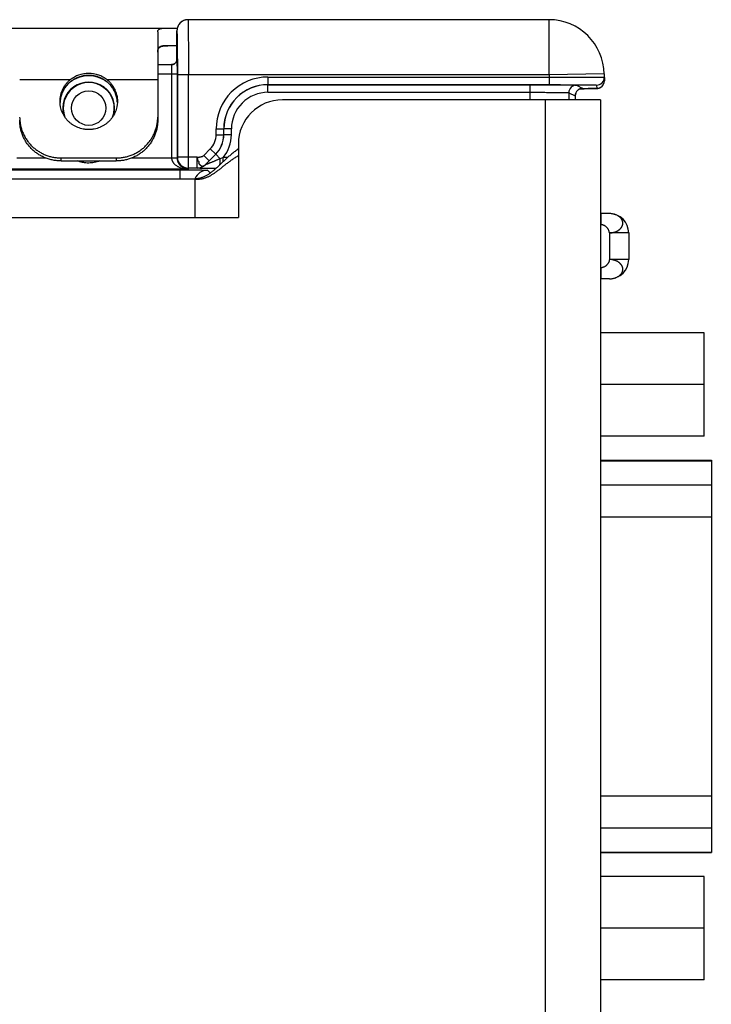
# Model space of a CAD drawing. Header units: inches. Extents: x 0 to 22, y 0 to 17.
# Tile 6 of 39: x 7.8 to 9, y 7.8 to 9.6. Entities that reach past the tile are written whole.
import ezdxf

# ---------------------------------------------------------------- set-up
doc = ezdxf.new("R2010")
doc.units = ezdxf.units.IN
doc.header["$LTSCALE"] = 1.21
doc.header["$MEASUREMENT"] = 0
doc.layers.get('0').update_dxf_attribs({"linetype": 'CONTINUOUS'})

msp = doc.modelspace()

# ---------------------------------------------------------------- linework, layer by layer
at = {"color": 7, "linetype": 'CONTINUOUS'}
for p, q in [((8.7423, 9.5639), (8.0885, 9.5639)), ((8.7423, 9.4639), (8.7423, 9.5639)), ((6.9426, 9.5489), (8.0691, 9.5489)), ((8.0336, 9.5422), (8.0336, 9.3821)), ((8.0685, 9.5339), (8.0685, 9.5439)), ((8.0685, 9.5439), (8.0688, 9.5343)), ((8.0685, 9.5433), (8.0685, 9.5418)), ((8.0685, 9.4922), (8.0685, 9.5418)), ((8.0685, 9.5169), (8.0518, 9.5169)), ((8.0685, 9.534), (8.0685, 9.5339)), ((8.0685, 9.5339), (8.0685, 9.5339)), ((8.0688, 9.5343), (8.0688, 9.534)), ((8.0336, 9.5049), (8.0337, 9.5072)), ((8.0336, 9.4829), (8.0589, 9.4829)), ((8.0585, 9.4825), (8.0587, 9.4659)), ((8.0685, 9.4923), (8.0685, 9.4922)), ((8.0685, 9.4923), (8.0685, 9.4918)), ((8.0685, 9.4922), (8.0687, 9.4659)), ((8.0336, 9.4659), (8.0687, 9.4659)), ((8.0587, 9.4659), (8.0587, 9.3142)), ((8.0687, 9.4659), (8.0687, 9.3142)), ((8.0692, 9.4639), (8.0692, 9.3152)), ((8.7423, 9.4639), (8.0692, 9.4639)), ((8.0892, 9.2952), (8.0892, 9.4639)), ((8.8423, 9.4657), (8.7423, 9.4639)), ((8.7423, 9.4639), (8.7424, 9.4602)), ((8.8423, 9.4657), (8.8425, 9.4535)), ((7.7836, 9.4556), (7.8753, 9.4556)), ((7.8693, 9.4456), (7.8693, 9.4458)), ((7.9418, 9.4556), (8.0336, 9.4556)), ((7.9453, 9.4484), (7.9479, 9.4456)), ((7.9479, 9.4456), (7.9478, 9.4458)), ((8.2332, 9.4602), (8.2332, 9.4464)), ((8.2332, 9.4602), (8.7424, 9.4602)), ((8.2332, 9.4464), (8.7424, 9.4464)), ((8.2332, 9.4464), (8.2333, 9.4463)), ((8.2333, 9.4325), (8.2333, 9.4463)), ((8.2333, 9.4463), (8.7082, 9.4463)), ((8.7082, 9.4189), (8.7082, 9.4463)), ((8.7424, 9.4602), (8.7424, 9.4464)), ((8.7919, 9.4456), (8.8036, 9.4397)), ((8.8286, 9.4456), (8.8287, 9.4395)), ((8.2333, 9.4325), (8.7082, 9.4325)), ((8.7782, 9.4318), (8.7782, 9.4189)), ((8.7782, 9.4318), (8.7899, 9.426)), ((8.7991, 9.4389), (8.8057, 9.439)), ((8.8021, 9.439), (8.7991, 9.4389)), ((8.8036, 9.4397), (8.8018, 9.4396)), ((8.8057, 9.439), (8.8159, 9.4391)), ((8.8159, 9.4391), (8.821, 9.4392)), ((8.821, 9.4392), (8.8238, 9.4393)), ((8.8238, 9.4393), (8.8252, 9.4393)), ((8.8252, 9.4393), (8.8264, 9.4393)), ((8.8264, 9.4393), (8.8271, 9.4394)), ((8.8271, 9.4394), (8.8277, 9.4394)), ((8.8277, 9.4394), (8.8283, 9.4394)), ((8.829, 9.4395), (8.8293, 9.4395)), ((7.8567, 9.4162), (7.8567, 9.416)), ((7.9604, 9.416), (7.9604, 9.4162)), ((8.8356, 9.4189), (8.2596, 9.4189)), ((8.7356, 9.4189), (8.7356, 6.2399)), ((8.7899, 9.426), (8.7899, 9.4189)), ((8.7899, 9.426), (8.7899, 9.4259)), ((8.8356, 9.4189), (8.8356, 6.2399)), ((8.1394, 9.3558), (8.1394, 9.3664)), ((8.1394, 9.3664), (8.1532, 9.3664)), ((8.1532, 9.3558), (8.1532, 9.3664)), ((8.1532, 9.3664), (8.1533, 9.3663)), ((8.1533, 9.3558), (8.1533, 9.3663)), ((8.1671, 9.3663), (8.1533, 9.3663)), ((8.1671, 9.3558), (8.1671, 9.3663)), ((8.1394, 9.3558), (8.1532, 9.3558)), ((8.1532, 9.3558), (8.1533, 9.3558)), ((8.1671, 9.3558), (8.1533, 9.3558)), ((8.1796, 9.3389), (8.1796, 9.2059)), ((8.1169, 9.3183), (8.1288, 9.3302)), ((8.1288, 9.3302), (8.1386, 9.3205)), ((7.8305, 9.3136), (7.7785, 9.3136)), ((7.8586, 9.3082), (7.8586, 9.3138)), ((7.8586, 9.3138), (7.9586, 9.3138)), ((7.8586, 9.3082), (7.9586, 9.3082)), ((7.9586, 9.3138), (7.9586, 9.3082)), ((8.0587, 9.3136), (7.9867, 9.3136)), ((8.0587, 9.3142), (8.0687, 9.3142)), ((8.0587, 9.3136), (8.0687, 9.3138)), ((8.0692, 9.3152), (8.0687, 9.3142)), ((8.1052, 9.3152), (8.0692, 9.3152)), ((8.1052, 9.2952), (8.1052, 9.3152)), ((8.1169, 9.3183), (8.1266, 9.3085)), ((8.1193, 9.301), (8.1387, 9.3204)), ((8.1193, 9.3011), (8.1266, 9.3085)), ((8.1266, 9.3085), (8.1386, 9.3205)), ((8.1386, 9.3205), (8.1387, 9.3204)), ((8.1468, 9.3123), (8.1387, 9.3204)), ((8.1521, 9.3146), (8.1468, 9.3123)), ((8.1521, 9.3069), (8.1521, 9.3146)), ((8.1604, 9.3146), (8.1521, 9.3146)), ((6.1912, 9.2922), (8.074, 9.2922)), ((8.0884, 9.2936), (7.7487, 9.2936)), ((8.074, 9.2759), (8.074, 9.2922)), ((8.0892, 9.2952), (8.0884, 9.2936)), ((8.1052, 9.2952), (8.0892, 9.2952)), ((8.1052, 9.2952), (8.1052, 9.2952)), ((8.1193, 9.301), (8.1193, 9.3011)), ((8.124, 9.2913), (8.1289, 9.2864)), ((6.2056, 9.2759), (8.1006, 9.2759)), ((8.1006, 9.2759), (8.1006, 9.2059)), ((6.2056, 9.2059), (8.1796, 9.2059)), ((8.8516, 9.2129), (8.8356, 9.2129)), ((8.8366, 9.1929), (8.8366, 9.2129)), ((8.8366, 9.1929), (8.8356, 9.1929)), ((8.8516, 9.1779), (8.8516, 9.1299)), ((8.8866, 9.1779), (8.8516, 9.1779)), ((8.8866, 9.1779), (8.8866, 9.1299)), ((8.8866, 9.1299), (8.8516, 9.1299)), ((8.8366, 9.1149), (8.8356, 9.1149)), ((8.8366, 9.0949), (8.8366, 9.1149)), ((8.8516, 9.0949), (8.8356, 9.0949)), ((9.0231, 8.997), (8.8356, 8.997)), ((9.0231, 8.81), (9.0231, 8.997)), ((9.0231, 8.9035), (8.8356, 8.9035)), ((9.0231, 8.81), (8.8356, 8.81)), ((8.8356, 8.7665), (9.0363, 8.7665)), ((8.8356, 8.7656), (9.0363, 8.7656)), ((9.0363, 8.7665), (9.0363, 8.0565)), ((8.8356, 8.722), (9.0363, 8.722)), ((8.8356, 8.6639), (9.0363, 8.6639)), ((8.8356, 8.159), (9.0363, 8.159)), ((8.8356, 8.1009), (9.0363, 8.1009)), ((8.8356, 8.0574), (9.0363, 8.0574)), ((8.8356, 8.0565), (9.0363, 8.0565)), ((9.0231, 8.013), (8.8356, 8.013)), ((9.0231, 7.826), (9.0231, 8.013)), ((9.0231, 7.9195), (8.8356, 7.9195)), ((9.0231, 7.826), (8.8356, 7.826))]:
    msp.add_line(p, q, dxfattribs=at)
for points in [[(8.0885, 9.5639), (8.0876, 9.5639), (8.0867, 9.5639), (8.0858, 9.5638), (8.0849, 9.5636), (8.0841, 9.5635), (8.0833, 9.5633), (8.0825, 9.563), (8.0818, 9.5628), (8.081, 9.5625), (8.0803, 9.5622), (8.0797, 9.5619), (8.079, 9.5616), (8.0784, 9.5612), (8.0778, 9.5609), (8.0772, 9.5605), (8.0767, 9.5601), (8.0761, 9.5597), (8.0756, 9.5593), (8.0751, 9.5589), (8.0747, 9.5584), (8.0742, 9.558), (8.0738, 9.5575), (8.0734, 9.5571), (8.073, 9.5566), (8.0727, 9.5562), (8.0723, 9.5557), (8.072, 9.5553), (8.0717, 9.5548), (8.0714, 9.5543), (8.0711, 9.5539), (8.0709, 9.5534), (8.0706, 9.5529), (8.0704, 9.5525), (8.0702, 9.552), (8.07, 9.5516), (8.0698, 9.5511), (8.0696, 9.5506), (8.0695, 9.5502), (8.0693, 9.5498), (8.0692, 9.5493), (8.0691, 9.5489), (8.069, 9.5485), (8.0689, 9.5481), (8.0688, 9.5476), (8.0688, 9.5473), (8.0687, 9.5469), (8.0686, 9.5465), (8.0686, 9.5462), (8.0686, 9.5458), (8.0685, 9.5455), (8.0685, 9.5452), (8.0685, 9.5449), (8.0685, 9.5446)], [(8.0685, 9.5446), (8.0685, 9.5444), (8.0685, 9.5441), (8.0685, 9.5439), (8.0685, 9.5433)], [(8.0685, 9.4918), (8.0684, 9.4911), (8.0682, 9.4902), (8.0679, 9.4893), (8.0675, 9.4883), (8.067, 9.4874), (8.0663, 9.4864), (8.0654, 9.4855), (8.0644, 9.4847), (8.0632, 9.484), (8.062, 9.4835), (8.0607, 9.4831), (8.0595, 9.483), (8.0589, 9.4829)], [(7.8693, 9.4456), (7.8719, 9.4484), (7.8753, 9.4513), (7.8789, 9.454), (7.8828, 9.4564), (7.887, 9.4584), (7.8912, 9.46), (7.8956, 9.4613), (7.9001, 9.4622), (7.9046, 9.4627), (7.9086, 9.4628)], [(7.9086, 9.4628), (7.9126, 9.4627), (7.9171, 9.4622), (7.9215, 9.4613), (7.9259, 9.46), (7.9302, 9.4584), (7.9344, 9.4564), (7.9383, 9.454), (7.9419, 9.4513), (7.9453, 9.4484)], [(8.8293, 9.4395), (8.8295, 9.4395), (8.8298, 9.4395), (8.8301, 9.4396), (8.8304, 9.4396), (8.8309, 9.4397), (8.8314, 9.4398), (8.8319, 9.4399), (8.8325, 9.44), (8.8332, 9.4403), (8.834, 9.4406), (8.8348, 9.4409), (8.8357, 9.4414), (8.8366, 9.442), (8.8374, 9.4426), (8.8382, 9.4433), (8.839, 9.4442), (8.8398, 9.4451), (8.8405, 9.4461), (8.8411, 9.4473), (8.8416, 9.4485), (8.8421, 9.4498), (8.8423, 9.4512), (8.8425, 9.4527), (8.8425, 9.4535)], [(8.7899, 9.4259), (8.7899, 9.4269), (8.7901, 9.4284), (8.7904, 9.4298), (8.7909, 9.4311), (8.7915, 9.4324), (8.7921, 9.4335), (8.7929, 9.4345), (8.7937, 9.4355), (8.7945, 9.4363), (8.7954, 9.437), (8.7963, 9.4376), (8.7971, 9.4381), (8.798, 9.4385), (8.7988, 9.4388), (8.7995, 9.4391), (8.8001, 9.4393), (8.8007, 9.4394), (8.8011, 9.4395), (8.8014, 9.4395), (8.8017, 9.4396), (8.8018, 9.4396), (8.802, 9.4396), (8.802, 9.4396), (8.802, 9.4396)], [(8.8283, 9.4394), (8.8285, 9.4394), (8.8288, 9.4394), (8.829, 9.4395)]]:
    msp.add_lwpolyline(points, dxfattribs=at)
msp.add_circle((7.9086, 9.4039), 0.0312, dxfattribs=at)
for centre, radius, start, end in [((8.0885, 9.5439), 0.02, 90.0018, 179.9998), ((8.7423, 9.4639), 0.1, 1, 90), ((8.0496, 9.5053), 0.016, 172.7295, 173.4553), ((8.0585, 9.4928), 0.0103, 270.111, 272.5987), ((8.059, 9.4923), 0.0095, 355.0949, 359.3863), ((8.059, 9.4923), 0.00947, 359.3888, 359.8868), ((7.9086, 9.4039), 0.047, 343.798, 196.202), ((7.9086, 9.4039), 0.0462, 339.5418, 200.4582), ((8.2332, 9.3664), 0.0938, 89.9946, 179.998), ((8.2332, 9.3664), 0.08, 89.9911, 179.9987), ((8.2333, 9.3663), 0.08, 89.9979, 179.9971), ((8.7919, 9.4318), 0.0138, 90.0143, 179.9932), ((8.8286, 9.4594), 0.0138, 269.9989, 0.9986), ((8.8287, 9.4533), 0.0138, 270, 0.9996), ((8.2333, 9.3663), 0.0662, 89.9946, 179.9979), ((8.8036, 9.426), 0.0138, 90.0143, 179.9932), ((8.7979, 9.5348), 0.0953, 272.1505, 272.3589), ((7.907, 9.4122), 0.0504, 175.6318, 177.8893), ((7.9067, 9.4122), 0.0502, 175.6992, 177.867), ((7.9067, 9.4122), 0.0501, 175.4571, 175.699), ((7.9104, 9.4122), 0.0501, 4.2918, 4.5429), ((7.9101, 9.4122), 0.0504, 2.1107, 4.3682), ((7.9104, 9.4122), 0.0502, 2.1345, 4.2916), ((8.2596, 9.3389), 0.08, 90, 180), ((7.8563, 9.3876), 0.0728, 180.0005, 184.3742), ((8.1032, 9.3558), 0.0362, 315.0024, 359.9974), ((8.1032, 9.3558), 0.05, 315.0019, 359.9981), ((8.1033, 9.3557), 0.05, 314.9976, 0.0024), ((8.1033, 9.3558), 0.0638, 319.8109, 359.9999), ((8.0886, 9.3142), 0.03, 179.9996, 180.9915), ((8.0892, 9.3152), 0.02, 180.0142, 269.9932), ((8.124, 9.2663), 0.025, 90.0212, 157.3274), ((8.1052, 9.3152), 0.02, 270.0076, 314.9924), ((8.1052, 9.3152), 0.02, 270.0076, 314.9924), ((8.8516, 9.1779), 0.035, 0, 90), ((8.8516, 9.1299), 0.035, 270, 360)]:
    msp.add_arc(centre, radius, start, end, dxfattribs=at)
for points, knots in [([(8.0885, 9.5639), (8.0885, 9.5639), (8.0885, 9.5639), (8.0885, 9.5639), (8.0885, 9.5639), (8.0885, 9.5639), (8.0885, 9.5639), (8.0885, 9.5638), (8.0885, 9.5638), (8.0885, 9.5637), (8.0885, 9.5636), (8.0886, 9.5634), (8.0886, 9.5632), (8.0886, 9.5628), (8.0886, 9.5625), (8.0886, 9.562), (8.0886, 9.5615), (8.0887, 9.5609), (8.0887, 9.5603), (8.0887, 9.5596), (8.0887, 9.5589), (8.0887, 9.5578), (8.0888, 9.5563), (8.0888, 9.5543), (8.0888, 9.5521), (8.0888, 9.5496), (8.0889, 9.547), (8.0889, 9.5442), (8.0889, 9.5412), (8.089, 9.538), (8.089, 9.5334), (8.089, 9.5272), (8.0891, 9.5193), (8.0891, 9.5109), (8.0891, 9.5021), (8.0892, 9.4929), (8.0892, 9.4834), (8.0892, 9.4737), (8.0892, 9.4672), (8.0892, 9.4639)], [0, 0, 0, 0, 0.000114, 0.000218, 0.000356, 0.000531, 0.000742, 0.001276, 0.001958, 0.00279, 0.003772, 0.004903, 0.007613, 0.01092, 0.014822, 0.019316, 0.024401, 0.030074, 0.03633, 0.043167, 0.05058, 0.058564, 0.076229, 0.096119, 0.118185, 0.142376, 0.168633, 0.196892, 0.227086, 0.259141, 0.292982, 0.365686, 0.4445, 0.528662, 0.617364, 0.709752, 0.804934, 0.901994, 1, 1, 1, 1]), ([(8.0336, 9.5422), (8.0336, 9.5425), (8.0336, 9.5431), (8.0338, 9.5439), (8.0342, 9.5447), (8.0347, 9.5455), (8.0354, 9.5461), (8.0362, 9.5467), (8.0371, 9.5472), (8.0382, 9.5476), (8.0395, 9.548), (8.0409, 9.5483), (8.0424, 9.5485), (8.044, 9.5487), (8.0458, 9.5488), (8.0477, 9.5489), (8.0497, 9.5489), (8.0511, 9.5489), (8.0518, 9.5489)], [0, 0, 0, 0, 0.043346, 0.08461, 0.125, 0.165913, 0.208753, 0.25476, 0.304924, 0.359965, 0.420358, 0.486376, 0.558136, 0.635633, 0.718763, 0.807357, 0.901202, 1, 1, 1, 1]), ([(8.0518, 9.5169), (8.051, 9.5169), (8.0497, 9.5169), (8.0476, 9.5169), (8.0457, 9.5167), (8.0439, 9.5166), (8.0422, 9.5163), (8.0407, 9.5159), (8.0395, 9.5156), (8.0387, 9.5152), (8.0379, 9.5149), (8.037, 9.5144), (8.0362, 9.5138), (8.0356, 9.5132), (8.0353, 9.5128), (8.0349, 9.5123), (8.0345, 9.5117), (8.0341, 9.5108), (8.0338, 9.5097), (8.0336, 9.5085), (8.0336, 9.5076), (8.0336, 9.5072)], [0, 0, 0, 0, 0.091451, 0.178233, 0.260096, 0.336885, 0.408521, 0.475043, 0.536649, 0.565732, 0.593754, 0.646944, 0.69712, 0.721436, 0.74543, 0.769261, 0.793092, 0.841332, 0.891328, 0.944003, 1, 1, 1, 1]), ([(8.0337, 9.5074), (8.0338, 9.5078), (8.0339, 9.5086), (8.0342, 9.5099), (8.0347, 9.511), (8.0353, 9.512), (8.036, 9.5129), (8.0368, 9.5137), (8.0378, 9.5144), (8.0389, 9.515), (8.0401, 9.5155), (8.0414, 9.516), (8.0429, 9.5163), (8.0445, 9.5166), (8.0461, 9.5167), (8.0479, 9.5169), (8.0498, 9.5169), (8.0511, 9.5169), (8.0518, 9.5169)], [0, 0, 0, 0, 0.057598, 0.112273, 0.164621, 0.21543, 0.265647, 0.316316, 0.368466, 0.423025, 0.48075, 0.542201, 0.607751, 0.677604, 0.751827, 0.830386, 0.913177, 1, 1, 1, 1]), ([(8.0688, 9.534), (8.0689, 9.5321), (8.0689, 9.5278), (8.069, 9.521), (8.069, 9.5131), (8.0691, 9.5044), (8.0691, 9.4949), (8.0692, 9.4814), (8.0692, 9.471), (8.0692, 9.4639)], [0, 0, 0, 0, 0.082255, 0.18079, 0.293847, 0.419436, 0.555318, 0.699089, 1, 1, 1, 1]), ([(8.0589, 9.4829), (8.0589, 9.4829), (8.0588, 9.4829), (8.0587, 9.4829), (8.0586, 9.4829), (8.0586, 9.4828), (8.0585, 9.4828), (8.0585, 9.4827), (8.0585, 9.4826), (8.0585, 9.4825), (8.0585, 9.4825)], [0, 0, 0, 0, 0.146352, 0.27554, 0.39145, 0.499903, 0.608257, 0.723971, 0.853149, 1, 1, 1, 1]), ([(8.0589, 9.4825), (8.0595, 9.4825), (8.0607, 9.4827), (8.0624, 9.4833), (8.064, 9.4841), (8.0654, 9.4852), (8.0666, 9.4865), (8.0676, 9.4881), (8.0682, 9.4897), (8.0684, 9.4909), (8.0684, 9.4915)], [0, 0, 0, 0, 0.126485, 0.252743, 0.378611, 0.503958, 0.628722, 0.752914, 0.876621, 1, 1, 1, 1]), ([(7.8753, 9.4556), (7.8765, 9.4565), (7.8789, 9.4583), (7.8827, 9.4607), (7.8867, 9.4627), (7.8909, 9.4643), (7.8952, 9.4656), (7.8996, 9.4666), (7.9041, 9.4671), (7.9071, 9.4673), (7.9086, 9.4673)], [0, 0, 0, 0, 0.124639, 0.249297, 0.374045, 0.498937, 0.623999, 0.749224, 0.874577, 1, 1, 1, 1]), ([(7.9086, 9.4673), (7.9101, 9.4673), (7.9131, 9.4671), (7.9175, 9.4666), (7.922, 9.4656), (7.9263, 9.4643), (7.9304, 9.4627), (7.9344, 9.4607), (7.9382, 9.4583), (7.9406, 9.4565), (7.9418, 9.4556)], [0, 0, 0, 0, 0.125423, 0.250776, 0.376001, 0.501063, 0.625955, 0.750703, 0.875361, 1, 1, 1, 1]), ([(7.8566, 9.4162), (7.8566, 9.418), (7.8568, 9.4218), (7.8577, 9.4273), (7.8593, 9.4328), (7.8614, 9.438), (7.8641, 9.4429), (7.8674, 9.4476), (7.8711, 9.4518), (7.8739, 9.4544), (7.8753, 9.4556)], [0, 0, 0, 0, 0.124582, 0.24921, 0.373929, 0.498776, 0.623787, 0.748985, 0.874386, 1, 1, 1, 1]), ([(7.8693, 9.4458), (7.8684, 9.4447), (7.8667, 9.4426), (7.8644, 9.4392), (7.8623, 9.4357), (7.8606, 9.432), (7.8591, 9.4281), (7.858, 9.4242), (7.8572, 9.4202), (7.8568, 9.4175), (7.8567, 9.4162)], [0, 0, 0, 0, 0.12542, 0.250699, 0.375836, 0.500849, 0.625752, 0.750564, 0.875306, 1, 1, 1, 1]), ([(7.8567, 9.4162), (7.8568, 9.4175), (7.8572, 9.4202), (7.858, 9.4242), (7.8591, 9.4281), (7.8605, 9.4319), (7.8623, 9.4356), (7.8643, 9.4391), (7.8666, 9.4425), (7.8684, 9.4446), (7.8693, 9.4456)], [0, 0, 0, 0, 0.124574, 0.249214, 0.373953, 0.498818, 0.623837, 0.749028, 0.874415, 1, 1, 1, 1]), ([(7.9086, 9.463), (7.9076, 9.463), (7.9058, 9.4629), (7.903, 9.4627), (7.9002, 9.4624), (7.8975, 9.4619), (7.8948, 9.4612), (7.8913, 9.4602), (7.887, 9.4586), (7.882, 9.4562), (7.8774, 9.4532), (7.8731, 9.4498), (7.8705, 9.4471), (7.8693, 9.4458)], [0, 0, 0, 0, 0.063078, 0.126129, 0.189106, 0.251985, 0.314746, 0.377377, 0.502217, 0.626637, 0.750879, 0.875239, 1, 1, 1, 1]), ([(7.9478, 9.4458), (7.9466, 9.4471), (7.944, 9.4498), (7.9397, 9.4532), (7.9351, 9.4562), (7.9302, 9.4586), (7.925, 9.4606), (7.9205, 9.4617), (7.9169, 9.4624), (7.9132, 9.4628), (7.9104, 9.463), (7.9086, 9.463)], [0, 0, 0, 0, 0.124772, 0.249142, 0.373392, 0.497823, 0.622673, 0.748034, 0.810918, 0.873901, 1, 1, 1, 1]), ([(7.9418, 9.4556), (7.9433, 9.4544), (7.946, 9.4518), (7.9498, 9.4476), (7.953, 9.4429), (7.9557, 9.438), (7.9579, 9.4328), (7.9594, 9.4273), (7.9604, 9.4218), (7.9606, 9.418), (7.9606, 9.4162)], [0, 0, 0, 0, 0.125614, 0.251015, 0.376213, 0.501224, 0.626071, 0.75079, 0.875418, 1, 1, 1, 1]), ([(7.9604, 9.4162), (7.9603, 9.4175), (7.96, 9.4202), (7.9592, 9.4242), (7.958, 9.4281), (7.9566, 9.432), (7.9548, 9.4357), (7.9528, 9.4392), (7.9505, 9.4426), (7.9487, 9.4447), (7.9478, 9.4458)], [0, 0, 0, 0, 0.124694, 0.249436, 0.374248, 0.499151, 0.624164, 0.749301, 0.87458, 1, 1, 1, 1]), ([(7.9479, 9.4456), (7.9488, 9.4446), (7.9505, 9.4425), (7.9528, 9.4391), (7.9549, 9.4356), (7.9566, 9.4319), (7.958, 9.4281), (7.9592, 9.4242), (7.96, 9.4202), (7.9603, 9.4175), (7.9604, 9.4162)], [0, 0, 0, 0, 0.125585, 0.250972, 0.376163, 0.501182, 0.626047, 0.750786, 0.875426, 1, 1, 1, 1]), ([(8.7082, 9.4463), (8.7109, 9.4463), (8.7163, 9.4463), (8.7243, 9.4463), (8.7321, 9.4463), (8.7398, 9.4463), (8.7471, 9.4462), (8.7541, 9.4462), (8.7607, 9.4461), (8.7667, 9.4461), (8.7714, 9.4461), (8.7749, 9.446), (8.7773, 9.446), (8.7795, 9.446), (8.7815, 9.4459), (8.7834, 9.4459), (8.7851, 9.4459), (8.7866, 9.4458), (8.7879, 9.4458), (8.7889, 9.4458), (8.7896, 9.4457), (8.7901, 9.4457), (8.7905, 9.4457), (8.7908, 9.4457), (8.7911, 9.4457), (8.7914, 9.4457), (8.7916, 9.4456), (8.7917, 9.4456), (8.7918, 9.4456), (8.7918, 9.4456), (8.7919, 9.4456), (8.7919, 9.4456), (8.7919, 9.4456), (8.7919, 9.4456)], [0, 0, 0, 0, 0.096935, 0.192955, 0.28716, 0.378659, 0.466593, 0.550132, 0.62849, 0.70093, 0.766769, 0.797016, 0.825387, 0.851813, 0.876233, 0.898589, 0.918829, 0.936905, 0.952775, 0.966401, 0.972362, 0.977751, 0.982565, 0.986801, 0.990457, 0.99353, 0.99602, 0.997046, 0.997926, 0.998661, 0.99925, 0.999696, 1, 1, 1, 1]), ([(8.7424, 9.4602), (8.7456, 9.4602), (8.7521, 9.4602), (8.7618, 9.4602), (8.7713, 9.4602), (8.7805, 9.4602), (8.7894, 9.4602), (8.7978, 9.4602), (8.8056, 9.4601), (8.8118, 9.4601), (8.8164, 9.4601), (8.8196, 9.4601), (8.8226, 9.46), (8.8255, 9.46), (8.8281, 9.46), (8.8305, 9.46), (8.8327, 9.4599), (8.8347, 9.4599), (8.8362, 9.4599), (8.8373, 9.4599), (8.8381, 9.4599), (8.8387, 9.4598), (8.8394, 9.4598), (8.8399, 9.4598), (8.8404, 9.4598), (8.8409, 9.4598), (8.8413, 9.4598), (8.8416, 9.4597), (8.8419, 9.4597), (8.842, 9.4597), (8.8421, 9.4597), (8.8422, 9.4597), (8.8423, 9.4597), (8.8423, 9.4597), (8.8423, 9.4597), (8.8424, 9.4597), (8.8424, 9.4597), (8.8424, 9.4597), (8.8424, 9.4596), (8.8424, 9.4596)], [0, 0, 0, 0, 0.097991, 0.195036, 0.290206, 0.382581, 0.471273, 0.555428, 0.634236, 0.706939, 0.740779, 0.772835, 0.803031, 0.831292, 0.857552, 0.881746, 0.903817, 0.923711, 0.941381, 0.949368, 0.956784, 0.963623, 0.969882, 0.975558, 0.980646, 0.985144, 0.98905, 0.99236, 0.995074, 0.996207, 0.99719, 0.998024, 0.998709, 0.999245, 0.999458, 0.999634, 0.999775, 0.99988, 1, 1, 1, 1]), ([(8.7424, 9.4464), (8.7452, 9.4464), (8.7508, 9.4464), (8.7591, 9.4464), (8.7673, 9.4463), (8.7753, 9.4463), (8.7829, 9.4463), (8.7901, 9.4463), (8.7969, 9.4462), (8.8022, 9.4462), (8.8062, 9.4461), (8.809, 9.4461), (8.8116, 9.4461), (8.814, 9.446), (8.8163, 9.446), (8.8184, 9.446), (8.8203, 9.4459), (8.822, 9.4459), (8.8233, 9.4459), (8.8242, 9.4459), (8.8249, 9.4458), (8.8255, 9.4458), (8.826, 9.4458), (8.8265, 9.4458), (8.8269, 9.4458), (8.8273, 9.4458), (8.8277, 9.4457), (8.8279, 9.4457), (8.8282, 9.4457), (8.8283, 9.4457), (8.8284, 9.4457), (8.8285, 9.4457), (8.8285, 9.4457), (8.8286, 9.4456), (8.8286, 9.4456), (8.8286, 9.4456), (8.8286, 9.4456), (8.8286, 9.4456), (8.8286, 9.4456)], [0, 0, 0, 0, 0.097982, 0.195019, 0.290179, 0.382547, 0.471231, 0.55538, 0.634184, 0.706882, 0.740722, 0.772778, 0.802972, 0.831234, 0.857494, 0.881688, 0.90376, 0.923657, 0.941328, 0.949316, 0.956733, 0.963574, 0.969835, 0.975512, 0.980602, 0.985102, 0.98901, 0.992322, 0.995039, 0.997159, 0.997996, 0.998683, 0.999223, 0.999437, 0.999616, 0.999759, 0.999868, 1, 1, 1, 1]), ([(8.7082, 9.4325), (8.7104, 9.4325), (8.7149, 9.4325), (8.7216, 9.4325), (8.7282, 9.4325), (8.7346, 9.4325), (8.7407, 9.4324), (8.7466, 9.4324), (8.752, 9.4324), (8.7571, 9.4323), (8.761, 9.4323), (8.7639, 9.4322), (8.7659, 9.4322), (8.7677, 9.4322), (8.7695, 9.4322), (8.771, 9.4321), (8.7724, 9.4321), (8.7737, 9.4321), (8.7748, 9.432), (8.7756, 9.432), (8.7762, 9.432), (8.7766, 9.432), (8.7769, 9.4319), (8.7772, 9.4319), (8.7775, 9.4319), (8.7777, 9.4319), (8.7778, 9.4319), (8.7779, 9.4319), (8.778, 9.4318), (8.7781, 9.4318), (8.7781, 9.4318), (8.7781, 9.4318), (8.7781, 9.4318), (8.7782, 9.4318)], [0, 0, 0, 0, 0.09693, 0.192946, 0.287145, 0.37864, 0.466569, 0.550104, 0.628458, 0.700894, 0.76673, 0.796976, 0.825346, 0.851771, 0.876191, 0.898547, 0.918786, 0.936863, 0.952733, 0.966361, 0.972323, 0.977714, 0.98253, 0.986767, 0.990425, 0.993501, 0.995995, 0.997023, 0.997906, 0.998644, 0.999237, 0.999688, 1, 1, 1, 1]), ([(8.8287, 9.4395), (8.8287, 9.4395), (8.8287, 9.4395), (8.8287, 9.4395), (8.8287, 9.4395), (8.8287, 9.4395), (8.8286, 9.4395), (8.8286, 9.4395), (8.8285, 9.4395), (8.8284, 9.4395), (8.8283, 9.4394), (8.828, 9.4394), (8.8277, 9.4394), (8.8274, 9.4394), (8.827, 9.4394), (8.8265, 9.4393), (8.826, 9.4393), (8.8254, 9.4393), (8.8248, 9.4393), (8.8241, 9.4393), (8.8231, 9.4392), (8.8217, 9.4392), (8.8199, 9.4392), (8.8179, 9.4391), (8.8157, 9.4391), (8.8133, 9.4391), (8.8108, 9.4391), (8.808, 9.439), (8.8051, 9.439), (8.8031, 9.439), (8.8021, 9.439)], [0, 0, 0, 0, 0.000436, 0.000802, 0.001284, 0.001888, 0.002615, 0.004448, 0.006788, 0.009637, 0.016869, 0.026143, 0.037458, 0.050808, 0.066185, 0.083581, 0.102986, 0.124386, 0.147769, 0.173118, 0.200417, 0.260801, 0.328772, 0.404147, 0.486739, 0.576344, 0.672724, 0.775635, 0.884822, 1, 1, 1, 1]), ([(7.9086, 9.365), (7.9069, 9.365), (7.9043, 9.3651), (7.9009, 9.3655), (7.8976, 9.3661), (7.8935, 9.3671), (7.8894, 9.3685), (7.8863, 9.3699), (7.8833, 9.3714), (7.8796, 9.3735), (7.8755, 9.3765), (7.8717, 9.3799), (7.8683, 9.3836), (7.8653, 9.3877), (7.8631, 9.3913), (7.8615, 9.3943), (7.8602, 9.3973), (7.8587, 9.4013), (7.8577, 9.4054), (7.8571, 9.4087), (7.8567, 9.412), (7.8566, 9.4145), (7.8566, 9.4162)], [0, 0, 0, 0, 0.062971, 0.09446, 0.125941, 0.188858, 0.251723, 0.28314, 0.31454, 0.377261, 0.439896, 0.502439, 0.564889, 0.627246, 0.689516, 0.720631, 0.751727, 0.813853, 0.875926, 0.906957, 0.937982, 1, 1, 1, 1]), ([(7.9606, 9.4162), (7.9606, 9.4145), (7.9604, 9.412), (7.96, 9.4087), (7.9594, 9.4054), (7.9584, 9.4013), (7.957, 9.3973), (7.9556, 9.3943), (7.9541, 9.3913), (7.9519, 9.3877), (7.9488, 9.3836), (7.9454, 9.3799), (7.9416, 9.3765), (7.9375, 9.3735), (7.9339, 9.3714), (7.9308, 9.3699), (7.9277, 9.3685), (7.9237, 9.3671), (7.9196, 9.3661), (7.9162, 9.3655), (7.9128, 9.3651), (7.9103, 9.365), (7.9086, 9.365)], [0, 0, 0, 0, 0.062018, 0.093043, 0.124074, 0.186147, 0.248273, 0.279369, 0.310484, 0.372754, 0.435111, 0.497561, 0.560104, 0.622739, 0.68546, 0.71686, 0.748277, 0.811142, 0.874059, 0.90554, 0.937029, 1, 1, 1, 1]), ([(7.8586, 9.3082), (7.8561, 9.3082), (7.8524, 9.3084), (7.8476, 9.309), (7.8427, 9.3098), (7.8368, 9.3113), (7.831, 9.3133), (7.8265, 9.3153), (7.8221, 9.3174), (7.8168, 9.3205), (7.8109, 9.3249), (7.8055, 9.3297), (7.8005, 9.3351), (7.7961, 9.341), (7.793, 9.3461), (7.7907, 9.3505), (7.7888, 9.3549), (7.7867, 9.3606), (7.7852, 9.3665), (7.7844, 9.3712), (7.7838, 9.376), (7.7836, 9.3796), (7.7836, 9.3821)], [0, 0, 0, 0, 0.062971, 0.094459, 0.125941, 0.188858, 0.251723, 0.28314, 0.31454, 0.377261, 0.439896, 0.502439, 0.564889, 0.627246, 0.689516, 0.720631, 0.751727, 0.813853, 0.875926, 0.906957, 0.937981, 1, 1, 1, 1]), ([(7.7838, 9.3821), (7.784, 9.3798), (7.7844, 9.3763), (7.7853, 9.3718), (7.7864, 9.3673), (7.7882, 9.3619), (7.7905, 9.3566), (7.7926, 9.3525), (7.7949, 9.3485), (7.7982, 9.3437), (7.8026, 9.3383), (7.8075, 9.3334), (7.8129, 9.3289), (7.8186, 9.325), (7.8237, 9.3221), (7.8279, 9.3202), (7.8322, 9.3184), (7.8378, 9.3165), (7.8435, 9.3152), (7.8481, 9.3145), (7.8527, 9.3139), (7.8562, 9.3138), (7.8586, 9.3138)], [0, 0, 0, 0, 0.062007, 0.093029, 0.124061, 0.186143, 0.248283, 0.279388, 0.310511, 0.3728, 0.435175, 0.497639, 0.560192, 0.622831, 0.68555, 0.716945, 0.748357, 0.811208, 0.874106, 0.905576, 0.937053, 1, 1, 1, 1]), ([(7.9586, 9.3138), (7.961, 9.3138), (7.9647, 9.3139), (7.9696, 9.3145), (7.9744, 9.3154), (7.9804, 9.3168), (7.9862, 9.3189), (7.9906, 9.3208), (7.995, 9.323), (8.0003, 9.3261), (8.0062, 9.3304), (8.0117, 9.3353), (8.0166, 9.3407), (8.021, 9.3465), (8.0242, 9.3517), (8.0264, 9.356), (8.0284, 9.3604), (8.0305, 9.3661), (8.0319, 9.372), (8.0328, 9.3768), (8.0334, 9.3816), (8.0336, 9.3852), (8.0336, 9.3876)], [0, 0, 0, 0, 0.062971, 0.094459, 0.125941, 0.188858, 0.251723, 0.28314, 0.31454, 0.377261, 0.439896, 0.502439, 0.564889, 0.627246, 0.689516, 0.720631, 0.751727, 0.813853, 0.875926, 0.906957, 0.937981, 1, 1, 1, 1]), ([(8.0336, 9.3821), (8.0336, 9.3796), (8.0334, 9.376), (8.0328, 9.3712), (8.0319, 9.3665), (8.0305, 9.3606), (8.0284, 9.3549), (8.0264, 9.3505), (8.0242, 9.3461), (8.021, 9.341), (8.0166, 9.3351), (8.0117, 9.3297), (8.0062, 9.3249), (8.0003, 9.3205), (7.995, 9.3174), (7.9906, 9.3153), (7.9862, 9.3133), (7.9804, 9.3113), (7.9744, 9.3098), (7.9696, 9.309), (7.9647, 9.3084), (7.961, 9.3082), (7.9586, 9.3082)], [0, 0, 0, 0, 0.062019, 0.093043, 0.124074, 0.186147, 0.248273, 0.279369, 0.310484, 0.372754, 0.435111, 0.497561, 0.560104, 0.622739, 0.68546, 0.71686, 0.748277, 0.811142, 0.874059, 0.905541, 0.937029, 1, 1, 1, 1]), ([(8.1796, 9.3299), (8.1776, 9.3286), (8.1736, 9.3257), (8.168, 9.3213), (8.1627, 9.3167), (8.1576, 9.3122), (8.1528, 9.3076), (8.1481, 9.3031), (8.1435, 9.2988), (8.139, 9.2946), (8.1345, 9.2907), (8.13, 9.2871), (8.1255, 9.2839), (8.1216, 9.2816), (8.1185, 9.28), (8.1161, 9.279), (8.1136, 9.2781), (8.1111, 9.2773), (8.1086, 9.2767), (8.106, 9.2763), (8.1033, 9.276), (8.1015, 9.2759), (8.1006, 9.2759)], [0, 0, 0, 0, 0.075004, 0.148306, 0.219983, 0.29004, 0.358419, 0.425027, 0.489753, 0.552493, 0.613179, 0.671812, 0.728503, 0.783517, 0.810541, 0.837342, 0.864015, 0.890676, 0.917453, 0.944492, 0.971951, 1, 1, 1, 1]), ([(7.9284, 9.3082), (7.9269, 9.3075), (7.9237, 9.3065), (7.9187, 9.3053), (7.9137, 9.3047), (7.9086, 9.3044), (7.9043, 9.3046), (7.901, 9.305), (7.8984, 9.3054), (7.896, 9.3059), (7.8935, 9.3065), (7.8911, 9.3073), (7.8895, 9.3079), (7.8887, 9.3082)], [0, 0, 0, 0, 0.124688, 0.249513, 0.374622, 0.49995, 0.625278, 0.687884, 0.75042, 0.812881, 0.875278, 0.937639, 1, 1, 1, 1]), ([(8.0587, 9.3136), (8.0587, 9.3132), (8.0587, 9.3123), (8.059, 9.3109), (8.0594, 9.3096), (8.0599, 9.3083), (8.0604, 9.3071), (8.0611, 9.306), (8.0619, 9.3049), (8.0629, 9.3036), (8.0644, 9.3021), (8.0663, 9.3005), (8.0683, 9.2991), (8.0704, 9.2979), (8.0725, 9.2969), (8.0755, 9.2957), (8.0792, 9.2946), (8.0838, 9.2939), (8.0869, 9.2937), (8.0884, 9.2936)], [0, 0, 0, 0, 0.035342, 0.070527, 0.105416, 0.139921, 0.173995, 0.207618, 0.240802, 0.273574, 0.337974, 0.401115, 0.463246, 0.524565, 0.585233, 0.645378, 0.76446, 0.882512, 1, 1, 1, 1]), ([(8.0687, 9.3142), (8.0687, 9.3139), (8.0687, 9.3135), (8.0687, 9.3128), (8.0688, 9.3121), (8.0688, 9.3114), (8.0689, 9.3107), (8.0691, 9.3098), (8.0694, 9.3088), (8.0697, 9.3075), (8.0703, 9.306), (8.0712, 9.3043), (8.0723, 9.3024), (8.0736, 9.3008), (8.0749, 9.2993), (8.0768, 9.2977), (8.0792, 9.2961), (8.0822, 9.2947), (8.0853, 9.2939), (8.0874, 9.2937), (8.0884, 9.2936)], [0, 0, 0, 0, 0.022198, 0.044343, 0.066416, 0.088361, 0.110104, 0.131598, 0.173716, 0.21456, 0.25405, 0.328912, 0.398798, 0.464391, 0.526392, 0.585443, 0.69655, 0.801147, 0.901637, 1, 1, 1, 1]), ([(8.1796, 9.3175), (8.1776, 9.3164), (8.1737, 9.3141), (8.1682, 9.3104), (8.1629, 9.3066), (8.1579, 9.3028), (8.153, 9.299), (8.1483, 9.2952), (8.1437, 9.2916), (8.1391, 9.2882), (8.1346, 9.285), (8.1301, 9.2822), (8.1255, 9.2797), (8.1216, 9.278), (8.1184, 9.2768), (8.116, 9.2761), (8.1135, 9.2755), (8.111, 9.2751), (8.1085, 9.2749), (8.1059, 9.2747), (8.1033, 9.2748), (8.1015, 9.275), (8.1006, 9.2751)], [0, 0, 0, 0, 0.074085, 0.146429, 0.217135, 0.286227, 0.353669, 0.419392, 0.483312, 0.545359, 0.605513, 0.663836, 0.720515, 0.775913, 0.803311, 0.830626, 0.857968, 0.885464, 0.913256, 0.941497, 0.970354, 1, 1, 1, 1]), ([(8.1052, 9.3152), (8.1057, 9.3152), (8.1068, 9.3152), (8.1084, 9.3153), (8.1099, 9.3154), (8.1115, 9.3157), (8.113, 9.316), (8.1142, 9.3165), (8.1151, 9.3169), (8.1157, 9.3173), (8.1163, 9.3178), (8.1167, 9.3181), (8.1169, 9.3183)], [0, 0, 0, 0, 0.127104, 0.256186, 0.385267, 0.512721, 0.637479, 0.759326, 0.819454, 0.879346, 0.93937, 1, 1, 1, 1]), ([(8.1052, 9.3152), (8.1052, 9.315), (8.1053, 9.3147), (8.1053, 9.3142), (8.1053, 9.3139), (8.1053, 9.3136), (8.1053, 9.3134), (8.1053, 9.3131), (8.1053, 9.3128), (8.1054, 9.3125), (8.1054, 9.3121), (8.1055, 9.3118), (8.1055, 9.3115), (8.1055, 9.3113), (8.1056, 9.311), (8.1056, 9.3107), (8.1056, 9.3105), (8.1056, 9.3102), (8.1057, 9.3099), (8.1058, 9.3097), (8.1058, 9.3095), (8.1059, 9.3094), (8.106, 9.3092), (8.1061, 9.3091), (8.1063, 9.3089), (8.1066, 9.3087), (8.1069, 9.3085), (8.1071, 9.3082), (8.1073, 9.308), (8.1075, 9.3079), (8.1076, 9.3077), (8.1078, 9.3074), (8.1079, 9.3071), (8.108, 9.3068), (8.108, 9.3065), (8.108, 9.3063), (8.108, 9.306), (8.108, 9.3057), (8.1079, 9.3054), (8.1078, 9.3051), (8.1078, 9.3048), (8.1077, 9.3046), (8.1077, 9.3044), (8.1078, 9.3043), (8.1078, 9.3042), (8.1079, 9.304), (8.108, 9.3038), (8.1081, 9.3036), (8.1083, 9.3033), (8.1085, 9.3031), (8.1087, 9.3029), (8.1089, 9.3026), (8.1091, 9.3023), (8.1093, 9.302), (8.1095, 9.3018), (8.1097, 9.3016), (8.1099, 9.3014), (8.1102, 9.3011), (8.1105, 9.3009), (8.1107, 9.3006), (8.1111, 9.3003), (8.1116, 9.3), (8.1122, 9.2997), (8.1128, 9.2994), (8.1134, 9.2992), (8.114, 9.2991), (8.1146, 9.299), (8.1152, 9.299), (8.1158, 9.2991), (8.1164, 9.2993), (8.1169, 9.2995), (8.1173, 9.2996), (8.1177, 9.2998), (8.1182, 9.3001), (8.1188, 9.3006), (8.1191, 9.3009), (8.1193, 9.3011)], [0, 0, 0, 0, 0.020355, 0.040824, 0.051086, 0.061323, 0.071504, 0.081606, 0.091651, 0.101676, 0.121769, 0.131879, 0.142058, 0.15233, 0.162689, 0.173054, 0.183327, 0.193421, 0.203276, 0.212877, 0.222274, 0.226942, 0.231619, 0.241077, 0.250743, 0.260615, 0.280707, 0.290747, 0.300676, 0.310463, 0.320125, 0.329682, 0.339152, 0.35787, 0.367182, 0.376489, 0.385829, 0.395214, 0.413889, 0.422995, 0.431824, 0.440328, 0.448531, 0.452564, 0.456583, 0.464672, 0.472921, 0.481358, 0.498604, 0.507231, 0.515707, 0.53201, 0.547613, 0.562733, 0.570182, 0.577598, 0.592344, 0.606937, 0.621314, 0.635402, 0.649185, 0.675937, 0.701814, 0.726923, 0.751338, 0.775196, 0.79867, 0.821978, 0.845353, 0.869011, 0.893253, 0.905741, 0.918519, 0.944588, 0.97092, 1, 1, 1, 1]), ([(8.1468, 9.3123), (8.1455, 9.3117), (8.1435, 9.3109), (8.1409, 9.3098), (8.1389, 9.309), (8.1369, 9.3081), (8.135, 9.3073), (8.133, 9.3065), (8.1311, 9.3057), (8.1295, 9.3051), (8.1283, 9.3046), (8.1273, 9.3042), (8.1264, 9.3038), (8.1255, 9.3034), (8.1246, 9.3031), (8.1238, 9.3027), (8.123, 9.3024), (8.1223, 9.3022), (8.1218, 9.302), (8.1214, 9.3018), (8.1211, 9.3017), (8.1208, 9.3015), (8.1205, 9.3014), (8.1202, 9.3013), (8.12, 9.3012), (8.1197, 9.3012), (8.1196, 9.3011), (8.1195, 9.3011), (8.1194, 9.3011), (8.1194, 9.301), (8.1194, 9.301), (8.1194, 9.301), (8.1194, 9.301), (8.1193, 9.301), (8.1193, 9.301), (8.1193, 9.301), (8.1193, 9.301), (8.1193, 9.301), (8.1193, 9.301)], [0, 0, 0, 0, 0.145412, 0.217832, 0.289977, 0.361773, 0.433119, 0.503888, 0.573904, 0.64292, 0.676952, 0.710585, 0.74374, 0.776324, 0.808218, 0.839248, 0.869177, 0.897687, 0.911282, 0.924355, 0.936825, 0.948601, 0.959542, 0.96949, 0.978296, 0.985818, 0.991899, 0.994347, 0.996372, 0.997218, 0.99795, 0.998565, 0.999065, 0.99945, 0.999723, 0.999821, 0.999895, 1, 1, 1, 1]), ([(8.1462, 9.3013), (8.1463, 9.3021), (8.1465, 9.3038), (8.1466, 9.3065), (8.1468, 9.3093), (8.1468, 9.3113), (8.1468, 9.3123)], [0, 0, 0, 0, 0.221769, 0.46612, 0.727511, 1, 1, 1, 1]), ([(8.074, 9.2922), (8.0756, 9.2922), (8.0788, 9.2922), (8.0836, 9.2922), (8.0883, 9.2922), (8.0929, 9.2921), (8.0973, 9.2921), (8.1014, 9.2921), (8.1053, 9.292), (8.1089, 9.292), (8.1117, 9.2919), (8.1138, 9.2919), (8.1152, 9.2918), (8.1166, 9.2918), (8.1178, 9.2917), (8.1189, 9.2917), (8.1199, 9.2917), (8.1208, 9.2916), (8.1216, 9.2916), (8.1222, 9.2916), (8.1226, 9.2915), (8.1229, 9.2915), (8.1231, 9.2915), (8.1233, 9.2915), (8.1235, 9.2914), (8.1237, 9.2914), (8.1238, 9.2914), (8.1239, 9.2914), (8.1239, 9.2914), (8.124, 9.2914), (8.124, 9.2914), (8.124, 9.2913), (8.124, 9.2913)], [0, 0, 0, 0, 0.0969, 0.192886, 0.287057, 0.378523, 0.466425, 0.549933, 0.628265, 0.700677, 0.766499, 0.796739, 0.825099, 0.851518, 0.875938, 0.898294, 0.918533, 0.936611, 0.952489, 0.966127, 0.972097, 0.977495, 0.98232, 0.986568, 0.990239, 0.993332, 0.995848, 0.997789, 0.998546, 0.999163, 0.999645, 1, 1, 1, 1]), ([(8.1389, 9.2946), (8.1379, 9.2946), (8.1359, 9.2946), (8.1329, 9.2947), (8.13, 9.2947), (8.1271, 9.2947), (8.1243, 9.2947), (8.1215, 9.2947), (8.1189, 9.2948), (8.1165, 9.2948), (8.1145, 9.2948), (8.113, 9.2949), (8.112, 9.2949), (8.111, 9.2949), (8.1101, 9.2949), (8.1092, 9.2949), (8.1084, 9.295), (8.1077, 9.295), (8.1071, 9.295), (8.1066, 9.295), (8.1063, 9.2951), (8.1061, 9.2951), (8.1059, 9.2951), (8.1057, 9.2951), (8.1055, 9.2951), (8.1054, 9.2951), (8.1053, 9.2951), (8.1053, 9.2952), (8.1052, 9.2952), (8.1052, 9.2952), (8.1052, 9.2952), (8.1052, 9.2952), (8.1052, 9.2952)], [0, 0, 0, 0, 0.090203, 0.179193, 0.266673, 0.352299, 0.435672, 0.516325, 0.593705, 0.667182, 0.735968, 0.768326, 0.799185, 0.828407, 0.855823, 0.881278, 0.904638, 0.925774, 0.94456, 0.960817, 0.96793, 0.974344, 0.980051, 0.985043, 0.989319, 0.99288, 0.995731, 0.99787, 0.998669, 0.999285, 0.999723, 1, 1, 1, 1]), ([(8.8516, 9.1779), (8.8524, 9.178), (8.8536, 9.178), (8.8552, 9.1782), (8.8564, 9.1784), (8.8575, 9.1786), (8.8587, 9.1788), (8.8598, 9.1791), (8.8609, 9.1794), (8.862, 9.1798), (8.8631, 9.1802), (8.8642, 9.1806), (8.8652, 9.181), (8.8662, 9.1815), (8.8671, 9.1821), (8.868, 9.1826), (8.8689, 9.1833), (8.8696, 9.1838), (8.8701, 9.1843), (8.8705, 9.1846), (8.8708, 9.185), (8.8713, 9.1854), (8.8718, 9.1859), (8.8722, 9.1864), (8.8725, 9.1867), (8.8728, 9.1871), (8.8731, 9.1875), (8.8734, 9.1879), (8.8736, 9.1883), (8.8739, 9.1886), (8.8742, 9.189), (8.8744, 9.1894), (8.8746, 9.1897), (8.8747, 9.19), (8.8749, 9.1902), (8.875, 9.1906), (8.8752, 9.191), (8.8753, 9.1914), (8.8754, 9.1918), (8.8756, 9.1923), (8.8757, 9.1927), (8.8758, 9.1932), (8.8759, 9.194), (8.876, 9.1948), (8.876, 9.1957), (8.876, 9.1965), (8.8759, 9.1974), (8.8758, 9.1982), (8.8755, 9.1993), (8.8751, 9.2004), (8.8746, 9.2015), (8.8742, 9.2023), (8.8737, 9.2031), (8.8731, 9.2038), (8.8725, 9.2046), (8.8719, 9.2053), (8.8712, 9.206), (8.8705, 9.2067), (8.8697, 9.2073), (8.8686, 9.2081), (8.8671, 9.2091), (8.8652, 9.2101), (8.8631, 9.2109), (8.8609, 9.2117), (8.8587, 9.2122), (8.8564, 9.2126), (8.854, 9.2129), (8.8524, 9.2129), (8.8516, 9.2129)], [0, 0, 0, 0, 0.036363, 0.054495, 0.072562, 0.090542, 0.108418, 0.12617, 0.143776, 0.16122, 0.178483, 0.195548, 0.212404, 0.229039, 0.245445, 0.261628, 0.277582, 0.293288, 0.301046, 0.308738, 0.31636, 0.323909, 0.338792, 0.346137, 0.353429, 0.360673, 0.36786, 0.374977, 0.382006, 0.388932, 0.395764, 0.40252, 0.409229, 0.412578, 0.415931, 0.422657, 0.429401, 0.436143, 0.442856, 0.449508, 0.456098, 0.462637, 0.475617, 0.488546, 0.501441, 0.5143, 0.527154, 0.540044, 0.553004, 0.579231, 0.592598, 0.606205, 0.620125, 0.634419, 0.649004, 0.663724, 0.67851, 0.693393, 0.708423, 0.723688, 0.75521, 0.788142, 0.822076, 0.856663, 0.891828, 0.927536, 0.963658, 1, 1, 1, 1]), ([(8.8516, 9.1779), (8.8516, 9.1784), (8.8515, 9.1793), (8.8512, 9.1807), (8.8507, 9.182), (8.8502, 9.1833), (8.8494, 9.1846), (8.8486, 9.1859), (8.8477, 9.187), (8.8467, 9.1882), (8.8456, 9.1892), (8.8444, 9.1901), (8.8432, 9.1909), (8.8419, 9.1916), (8.8406, 9.1922), (8.8393, 9.1926), (8.8379, 9.1929), (8.837, 9.1929), (8.8366, 9.1929)], [0, 0, 0, 0, 0.059013, 0.119186, 0.180622, 0.243275, 0.30699, 0.371531, 0.43661, 0.501905, 0.567089, 0.631838, 0.695862, 0.758919, 0.820845, 0.881581, 0.941213, 1, 1, 1, 1]), ([(8.8516, 9.1299), (8.8516, 9.1295), (8.8515, 9.1286), (8.8512, 9.1272), (8.8507, 9.1259), (8.8502, 9.1246), (8.8494, 9.1233), (8.8486, 9.122), (8.8477, 9.1208), (8.8467, 9.1197), (8.8456, 9.1187), (8.8444, 9.1178), (8.8432, 9.117), (8.8419, 9.1163), (8.8406, 9.1157), (8.8393, 9.1153), (8.8379, 9.115), (8.837, 9.1149), (8.8366, 9.1149)], [0, 0, 0, 0, 0.059013, 0.119186, 0.180622, 0.243275, 0.30699, 0.371531, 0.43661, 0.501905, 0.567089, 0.631838, 0.695862, 0.758919, 0.820845, 0.881581, 0.941213, 1, 1, 1, 1]), ([(8.8516, 9.0949), (8.8524, 9.0949), (8.854, 9.095), (8.8564, 9.0952), (8.8587, 9.0957), (8.8609, 9.0962), (8.8631, 9.0969), (8.8652, 9.0978), (8.8671, 9.0988), (8.8686, 9.0998), (8.8697, 9.1006), (8.8705, 9.1012), (8.8712, 9.1019), (8.8719, 9.1026), (8.8725, 9.1033), (8.8731, 9.1041), (8.8737, 9.1048), (8.8742, 9.1056), (8.8746, 9.1064), (8.8751, 9.1075), (8.8755, 9.1086), (8.8758, 9.1097), (8.8759, 9.1105), (8.876, 9.1114), (8.876, 9.1122), (8.876, 9.1131), (8.8759, 9.1139), (8.8758, 9.1146), (8.8757, 9.1152), (8.8756, 9.1156), (8.8754, 9.1161), (8.8753, 9.1165), (8.8752, 9.1169), (8.875, 9.1173), (8.8749, 9.1177), (8.8747, 9.1179), (8.8746, 9.1182), (8.8744, 9.1185), (8.8742, 9.1189), (8.8739, 9.1193), (8.8736, 9.1196), (8.8734, 9.12), (8.8731, 9.1204), (8.8728, 9.1208), (8.8725, 9.1212), (8.8722, 9.1215), (8.8718, 9.122), (8.8713, 9.1225), (8.8708, 9.1229), (8.8705, 9.1233), (8.8701, 9.1236), (8.8696, 9.1241), (8.8689, 9.1246), (8.868, 9.1252), (8.8671, 9.1258), (8.8662, 9.1264), (8.8652, 9.1269), (8.8642, 9.1273), (8.8631, 9.1277), (8.862, 9.1281), (8.8609, 9.1285), (8.8598, 9.1288), (8.8587, 9.1291), (8.8575, 9.1293), (8.8564, 9.1295), (8.8552, 9.1297), (8.8536, 9.1298), (8.8524, 9.1299), (8.8516, 9.1299)], [0, 0, 0, 0, 0.036342, 0.072464, 0.108172, 0.143337, 0.177924, 0.211858, 0.24479, 0.276312, 0.291577, 0.306607, 0.32149, 0.336276, 0.350996, 0.365581, 0.379875, 0.393795, 0.407402, 0.420769, 0.446996, 0.459956, 0.472846, 0.4857, 0.498559, 0.511454, 0.524383, 0.537363, 0.543902, 0.550492, 0.557144, 0.563857, 0.570599, 0.577343, 0.584069, 0.587422, 0.590771, 0.59748, 0.604236, 0.611068, 0.617994, 0.625023, 0.63214, 0.639327, 0.646571, 0.653863, 0.661208, 0.676091, 0.68364, 0.691262, 0.698954, 0.706712, 0.722418, 0.738372, 0.754555, 0.770961, 0.787596, 0.804452, 0.821517, 0.83878, 0.856224, 0.87383, 0.891582, 0.909458, 0.927438, 0.945505, 0.963637, 1, 1, 1, 1])]:
    msp.add_open_spline(points, degree=3, knots=knots, dxfattribs=at)

doc.saveas('drawing.dxf')
